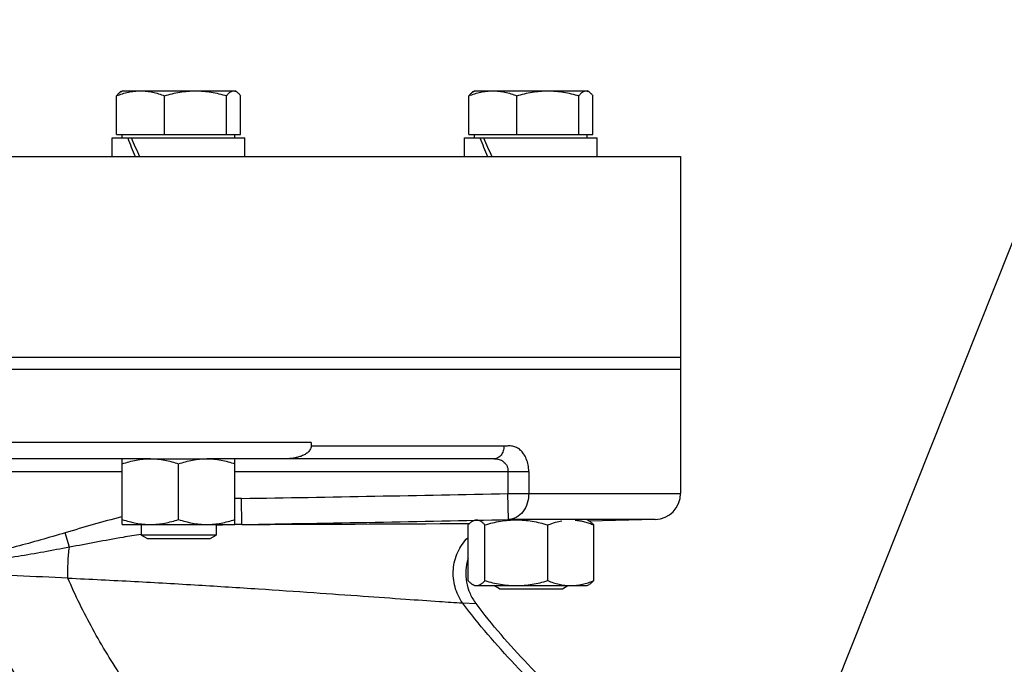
# Model space of a CAD drawing. Header units: inches. Extents: x 0 to 34, y 0 to 22.
# Tile 85 of 175: x 26.9 to 28.2, y 7.6 to 8.4. Entities that reach past the tile are written whole.
import ezdxf

# ---------------------------------------------------------------- set-up
doc = ezdxf.new("R2010")
doc.units = ezdxf.units.IN
doc.header["$LTSCALE"] = 1.87
doc.header["$MEASUREMENT"] = 0
doc.layers.get('0').update_dxf_attribs({"linetype": 'CONTINUOUS'})
for name, color, linetype in [('3_ALL_AXES', 7, 'CONTINUOUS'), ('7_ALL_FEATURES', 7, 'CONTINUOUS'), ('94_3D_NOTES', 7, 'CONTINUOUS')]:
    doc.layers.add(name, color=color, linetype=linetype)
doc.styles.get("Standard").update_dxf_attribs({"font": 'txt', "width": 0.8})
doc.dimstyles.get("Standard").update_dxf_attribs({"dimtxt": 0.14, "dimasz": 0.156, "dimexe": 0.125, "dimexo": 0.0625, "dimgap": 0.09, "dimtad": 0, "dimtih": 1, "dimtoh": 1, "dimdec": 3, "dimzin": 4, "dimdsep": 46, "dimtxsty": 'Standard', "dimblk": '_FILLED', "dimblk1": '_FILLED', "dimblk2": '_FILLED', "dimcen": 0.09, "dimadec": 0, "dimazin": 0, "dimtol": 1, "dimtp": 0.001, "dimtm": 0.001, "dimtfac": 1, "dimtdec": 3, "dimtofl": 0, "dimtmove": 0, "dimatfit": 3, "dimldrblk": '_FILLED', "dimfxl": 0, "dimtolj": 1, "dimtzin": 4, "dimarcsym": 0})

# ---------------------------------------------------------------- blocks, each defined once
blk = doc.blocks.new('_FILLED')
at = {"color": 0, "linetype": 'ByBlock'}
blk.add_solid([(0, 0), (-1, 0.2003), (-1, -0.2003)], dxfattribs=at)

msp = doc.modelspace()

# ---------------------------------------------------------------- linework, layer by layer
at = {"color": 7, "linetype": 'Continuous'}
for p, q in [((27.748739, 7.952986), (25.873802, 7.952986)), ((27.748756, 7.952986), (27.748756, 7.798396)), ((27.287543, 7.861986), (26.334968, 7.861986)), ((27.287543, 7.861986), (27.287543, 7.857486)), ((27.528238, 7.857486), (27.287543, 7.857486)), ((27.08703, 7.841736), (26.535482, 7.841736)), ((27.516234, 7.841736), (27.157342, 7.841736)), ((26.570638, 7.825986), (27.051874, 7.825986)), ((27.192499, 7.825986), (27.559209, 7.825986)), ((27.53328, 7.825986), (27.53328, 7.798396)), ((27.559209, 7.825986), (27.559209, 7.798396)), ((27.201151, 7.759762), (27.200656, 7.792251)), ((27.533958, 7.765907), (27.53328, 7.798396)), ((27.53328, 7.798396), (27.748756, 7.798396)), ((27.051842, 7.769404), (27.051055, 7.769202)), ((27.483883, 7.761003), (27.485772, 7.761013)), ((27.717107, 7.765907), (27.533958, 7.765907)), ((27.717107, 7.765907), (27.634815, 7.763752)), ((26.985863, 7.731368), (26.980561, 7.749403)), ((27.476549, 7.661938), (27.493391, 7.661023))]:
    msp.add_line(p, q, dxfattribs=at)
for centre, radius, start, end in [((27.207123, 7.371105), 0.421195, 90.879859, 91.990861), ((26.284955, 66.36546), 58.580367, 270.89565717, 271.22104309), ((27.716256, 7.798396), 0.0325, 271.5, 360), ((27.20914, 7.152249), 0.607566, 90.753299, 93.782452), ((26.28646, 66.312879), 58.560261, 270.89497646, 271.22065394), ((26.729794, 147.338438), 139.579472, 270.19348668, 270.30954648), ((26.426713, -4.592319), 12.297869, 87.4030213, 87.9946749)]:
    msp.add_arc(centre, radius, start, end, dxfattribs=at)
for points, knots in [([(27.287543, 7.857486), (27.287543, 7.855886), (27.286475, 7.852668), (27.283125, 7.849129), (27.279049, 7.846541), (27.274631, 7.844638), (27.270021, 7.843284), (27.26374, 7.842068), (27.258935, 7.841736), (27.255741, 7.841736)], [0, 0, 0, 0, 0.12508785, 0.2502134, 0.3752906, 0.50027459, 0.6252647, 0.7502278, 1, 1, 1, 1]), ([(27.528238, 7.857486), (27.528237, 7.855453), (27.527653, 7.85148), (27.525098, 7.846299), (27.521138, 7.842656), (27.517779, 7.841736), (27.516192, 7.841736)], [0, 0, 0, 0, 0.27986827, 0.54328391, 0.78145785, 1, 1, 1, 1]), ([(27.559209, 7.825986), (27.559199, 7.831295), (27.557781, 7.83909), (27.553202, 7.847793), (27.549001, 7.852686), (27.544138, 7.855995), (27.538861, 7.857669), (27.533518, 7.857724), (27.530009, 7.857485), (27.528238, 7.857486)], [0, 0, 0, 0, 0.31234703, 0.45104028, 0.57536316, 0.68781508, 0.79284942, 0.89580232, 1, 1, 1, 1]), ([(27.516192, 7.841736), (27.51823, 7.841736), (27.522295, 7.84141), (27.526897, 7.838974), (27.529926, 7.836096), (27.531899, 7.833269), (27.533131, 7.829791), (27.53328, 7.82727), (27.53328, 7.825986)], [0, 0, 0, 0, 0.23418709, 0.45986216, 0.58187819, 0.71241089, 0.852383, 1, 1, 1, 1]), ([(27.559209, 7.798396), (27.559209, 7.794266), (27.557983, 7.786153), (27.552614, 7.775553), (27.544311, 7.768048), (27.537318, 7.766017), (27.533958, 7.765907)], [0, 0, 0, 0, 0.27482491, 0.5360064, 0.77629623, 1, 1, 1, 1]), ([(26.980561, 7.749403), (26.970428, 7.746425), (26.950172, 7.740435), (26.919645, 7.731927), (26.8887, 7.724986), (26.867564, 7.722935), (26.857001, 7.722922)], [0, 0, 0, 0, 0.24998891, 0.49997607, 0.749981, 1, 1, 1, 1]), ([(27.075172, 7.74739), (27.067716, 7.746201), (27.037881, 7.741225), (27.008165, 7.735577), (26.985863, 7.731368)], [0, 0, 0, 0, 0.24962592, 1, 1, 1, 1]), ([(27.476549, 7.661938), (27.472315, 7.667922), (27.465907, 7.681541), (27.463833, 7.703922), (27.469388, 7.72567), (27.477866, 7.738059), (27.482986, 7.743258)], [0, 0, 0, 0, 0.2497603, 0.5007588, 0.75136048, 1, 1, 1, 1]), ([(26.985863, 7.731368), (26.975213, 7.729354), (26.953902, 7.725327), (26.921854, 7.719658), (26.889591, 7.715163), (26.867873, 7.713859), (26.857014, 7.713843)], [0, 0, 0, 0, 0.24973967, 0.49970348, 0.74980955, 1, 1, 1, 1]), ([(26.983933, 7.69292), (26.983838, 7.699612), (26.984052, 7.712458), (26.985086, 7.72527), (26.985863, 7.731368)], [0, 0, 0, 0, 0.52123143, 1, 1, 1, 1]), ([(27.552264, 6.456954), (27.529249, 6.481036), (27.48131, 6.52907), (27.405936, 6.599878), (27.326618, 6.670902), (27.216301, 6.766708), (27.075349, 6.886577), (26.909118, 7.033443), (26.753427, 7.18648), (26.638284, 7.322661), (26.560373, 7.437053), (26.510504, 7.524558), (26.46955, 7.614609), (26.448648, 7.676599), (26.43997, 7.707813)], [0, 0, 0, 0, 0.05894735, 0.12005612, 0.18298562, 0.2473417, 0.37860948, 0.51041981, 0.63978489, 0.76466204, 0.82519615, 0.88448868, 0.94266862, 1, 1, 1, 1]), ([(27.575919, 6.478889), (27.552947, 6.502606), (27.505158, 6.549891), (27.430123, 6.619574), (27.351287, 6.689424), (27.241802, 6.783575), (27.102079, 6.901324), (26.937389, 7.045555), (26.783155, 7.195777), (26.66898, 7.329423), (26.591606, 7.441672), (26.542014, 7.527506), (26.50118, 7.615841), (26.480242, 7.676675), (26.471518, 7.707312)], [0, 0, 0, 0, 0.05921163, 0.12052952, 0.18361826, 0.24808954, 0.37948011, 0.51130517, 0.64060077, 0.76532073, 0.82573446, 0.88487611, 0.94287374, 1, 1, 1, 1]), ([(27.631415, 6.530052), (27.608635, 6.552937), (27.561371, 6.598511), (27.4615, 6.689077), (27.329058, 6.801283), (27.166195, 6.935941), (27.005488, 7.074029), (26.854985, 7.217654), (26.743291, 7.345316), (26.667301, 7.452487), (26.61843, 7.534358), (26.577925, 7.618608), (26.556914, 7.676683), (26.548086, 7.705941)], [0, 0, 0, 0, 0.05984725, 0.12166186, 0.24985583, 0.3815164, 0.51336004, 0.64248758, 0.76684755, 0.82698645, 0.88578217, 0.94335701, 1, 1, 1, 1]), ([(27.483415, 7.717185), (27.481968, 7.712478), (27.480191, 7.702681), (27.481043, 7.687795), (27.48537, 7.673529), (27.490413, 7.664942), (27.493391, 7.661023)], [0, 0, 0, 0, 0.25001782, 0.49995737, 0.75010765, 1, 1, 1, 1]), ([(26.978251, 7.483798), (26.953166, 7.517403), (26.907421, 7.586007), (26.871499, 7.660396), (26.857044, 7.698019)], [0, 0, 0, 0, 0.50992152, 1, 1, 1, 1]), ([(27.912095, 6.784531), (27.87141, 6.822914), (27.78609, 6.897576), (27.652707, 7.0049), (27.516762, 7.111342), (27.383402, 7.218676), (27.277699, 7.311207), (27.199516, 7.387806), (27.145524, 7.445848), (27.096275, 7.505221), (27.052384, 7.566), (27.014442, 7.628234), (26.99327, 7.671238), (26.983933, 7.69292)], [0, 0, 0, 0, 0.12813489, 0.25954311, 0.39217502, 0.52366406, 0.65168816, 0.71378442, 0.77433077, 0.83320706, 0.89039111, 0.94592155, 1, 1, 1, 1]), ([(26.983933, 7.69292), (27.011679, 7.691598), (27.066014, 7.688873), (27.145335, 7.684346), (27.219934, 7.679663), (27.288537, 7.675), (27.349769, 7.670657), (27.401983, 7.666923), (27.443253, 7.664038), (27.466901, 7.662492), (27.476549, 7.661938)], [0, 0, 0, 0, 0.16882857, 0.33064359, 0.48287721, 0.62311226, 0.74855833, 0.85596944, 0.94126385, 1, 1, 1, 1]), ([(28.201824, 7.049563), (28.169559, 7.078468), (28.103523, 7.133858), (28.001978, 7.212275), (27.900705, 7.287507), (27.80184, 7.361043), (27.707569, 7.434065), (27.620238, 7.507546), (27.542332, 7.582197), (27.496741, 7.635079), (27.476549, 7.661938)], [0, 0, 0, 0, 0.13658647, 0.2716015, 0.40448868, 0.53435972, 0.66009475, 0.7804203, 0.89405167, 1, 1, 1, 1]), ([(28.205479, 7.052728), (28.173875, 7.081672), (28.109202, 7.137116), (27.977812, 7.240677), (27.846277, 7.33817), (27.721081, 7.436271), (27.635273, 7.508983), (27.55853, 7.582625), (27.513437, 7.634635), (27.493391, 7.661023)], [0, 0, 0, 0, 0.13698787, 0.2721329, 0.53470824, 0.66028904, 0.78049555, 0.89407108, 1, 1, 1, 1])]:
    msp.add_open_spline(points, degree=3, knots=knots, dxfattribs=at)
msp.add_open_spline([(27.051055, 7.769202), (27.027416, 7.763129), (27.003978, 7.756287), (26.980561, 7.749403)], degree=3, dxfattribs=at)
at = {"layer": '3_ALL_AXES', "color": 7, "linetype": 'Continuous'}
for p, q in [((27.04999, 8.299523), (27.051874, 8.300611)), ((27.051874, 8.300611), (27.192498, 8.300611)), ((27.194383, 8.299523), (27.192499, 8.300611)), ((27.489712, 8.299523), (27.491595, 8.300611)), ((27.491596, 8.300611), (27.63222, 8.300611)), ((27.634104, 8.299523), (27.63222, 8.300611)), ((27.044754, 8.246111), (27.044754, 8.294331)), ((27.104613, 8.246111), (27.104613, 8.294331)), ((27.182046, 8.246111), (27.182046, 8.294331)), ((27.199618, 8.246111), (27.199618, 8.294331)), ((27.484476, 8.246111), (27.484476, 8.294331)), ((27.544335, 8.246111), (27.544335, 8.294331)), ((27.621767, 8.246111), (27.621767, 8.294331)), ((27.63934, 8.246111), (27.63934, 8.294331)), ((27.039436, 8.218611), (27.039436, 8.242111)), ((27.044754, 8.246111), (27.199618, 8.246111)), ((27.051874, 8.242111), (27.051874, 8.246111)), ((27.192499, 8.242111), (27.192499, 8.246111)), ((27.204936, 8.218611), (27.204936, 8.242111)), ((27.479158, 8.218611), (27.479158, 8.242111)), ((27.484476, 8.246111), (27.63934, 8.246111)), ((27.491595, 8.242111), (27.491595, 8.246111)), ((27.63222, 8.242111), (27.63222, 8.246111)), ((27.644658, 8.218611), (27.644658, 8.242111)), ((25.873757, 8.218611), (27.748755, 8.218611)), ((27.748756, 8.218611), (27.748756, 7.952986)), ((25.873757, 7.968611), (27.748755, 7.968611)), ((27.748751, 7.952986), (25.873802, 7.952986)), ((27.051874, 7.759736), (27.051874, 7.841736)), ((27.080977, 7.841736), (27.163395, 7.841736)), ((27.192499, 7.759736), (27.192499, 7.841736)), ((27.122186, 7.766016), (27.122186, 7.835456)), ((27.051874, 7.759736), (27.192499, 7.759736)), ((27.075311, 7.759736), (27.075311, 7.746441)), ((27.169061, 7.759736), (27.169061, 7.746441)), ((27.483484, 7.689766), (27.483484, 7.759206)), ((27.504498, 7.689766), (27.504498, 7.759206)), ((27.582921, 7.689766), (27.582921, 7.759206)), ((27.594698, 7.763197), (27.600364, 7.764457)), ((27.634809, 7.763991), (27.63222, 7.765486)), ((27.640331, 7.689766), (27.640331, 7.759206)), ((27.169061, 7.746441), (27.075311, 7.746441)), ((27.082811, 7.742111), (27.075311, 7.746441)), ((27.161561, 7.742111), (27.169061, 7.746441)), ((27.082811, 7.742111), (27.161561, 7.742111)), ((27.491595, 7.683486), (27.489007, 7.68498)), ((27.491595, 7.683486), (27.63222, 7.683486)), ((27.522533, 7.679611), (27.515821, 7.683486)), ((27.601283, 7.679611), (27.607995, 7.683486)), ((27.63222, 7.683486), (27.634809, 7.68498)), ((27.522533, 7.679611), (27.601283, 7.679611))]:
    msp.add_line(p, q, dxfattribs=at)
for points, knots in [([(27.044754, 8.294331), (27.047174, 8.295278), (27.052048, 8.297016), (27.059507, 8.299032), (27.067064, 8.300316), (27.07215, 8.300611), (27.074684, 8.300611)], [0, 0, 0, 0, 0.25348723, 0.5043126, 0.75283862, 1, 1, 1, 1]), ([(27.050153, 8.299617), (27.049675, 8.29934), (27.048722, 8.298671), (27.047372, 8.297444), (27.046035, 8.29598), (27.045182, 8.294901), (27.044754, 8.294331)], [0, 0, 0, 0, 0.21817912, 0.45765987, 0.71864799, 1, 1, 1, 1]), ([(27.074684, 8.300611), (27.077217, 8.300611), (27.082303, 8.300316), (27.089861, 8.299032), (27.09732, 8.297016), (27.102194, 8.295278), (27.104613, 8.294331)], [0, 0, 0, 0, 0.24716141, 0.49568746, 0.7465128, 1, 1, 1, 1]), ([(27.104613, 8.294331), (27.107758, 8.295282), (27.114093, 8.297026), (27.123737, 8.299039), (27.133498, 8.300317), (27.140054, 8.300611), (27.143329, 8.300611)], [0, 0, 0, 0, 0.25042633, 0.50052651, 0.75034517, 1, 1, 1, 1]), ([(27.143329, 8.300611), (27.146605, 8.300611), (27.153161, 8.300317), (27.162922, 8.299039), (27.172566, 8.297026), (27.178901, 8.295282), (27.182046, 8.294331)], [0, 0, 0, 0, 0.24965524, 0.49947418, 0.74957406, 1, 1, 1, 1]), ([(27.182046, 8.294331), (27.182721, 8.295231), (27.183756, 8.296504), (27.185253, 8.297997), (27.186348, 8.298917), (27.187454, 8.299656), (27.18857, 8.3002), (27.189697, 8.300534), (27.190459, 8.300611), (27.190832, 8.300611)], [0, 0, 0, 0, 0.30228684, 0.43963462, 0.56737208, 0.68578963, 0.79592746, 0.89971084, 1, 1, 1, 1]), ([(27.190832, 8.300611), (27.191404, 8.300611), (27.192596, 8.300425), (27.193686, 8.299926), (27.194219, 8.299617)], [0, 0, 0, 0, 0.48169761, 1, 1, 1, 1]), ([(27.194219, 8.299617), (27.194697, 8.29934), (27.195651, 8.298671), (27.197, 8.297444), (27.198337, 8.29598), (27.199191, 8.294901), (27.199618, 8.294331)], [0, 0, 0, 0, 0.21817912, 0.45765987, 0.71864799, 1, 1, 1, 1]), ([(27.484476, 8.294331), (27.486895, 8.295278), (27.491769, 8.297016), (27.499229, 8.299032), (27.506786, 8.300316), (27.511872, 8.300611), (27.514405, 8.300611)], [0, 0, 0, 0, 0.25348746, 0.50431292, 0.75283876, 1, 1, 1, 1]), ([(27.489875, 8.299617), (27.489397, 8.29934), (27.488444, 8.298671), (27.487094, 8.297445), (27.485757, 8.29598), (27.484903, 8.294901), (27.484476, 8.294331)], [0, 0, 0, 0, 0.21817764, 0.45765775, 0.71864638, 1, 1, 1, 1]), ([(27.514405, 8.300611), (27.516939, 8.300611), (27.522025, 8.300316), (27.529582, 8.299032), (27.537042, 8.297016), (27.541916, 8.295278), (27.544335, 8.294331)], [0, 0, 0, 0, 0.24716129, 0.49568718, 0.74651257, 1, 1, 1, 1]), ([(27.544335, 8.294331), (27.54748, 8.295282), (27.553815, 8.297026), (27.563459, 8.299039), (27.57322, 8.300317), (27.579776, 8.300611), (27.583051, 8.300611)], [0, 0, 0, 0, 0.2504263, 0.50052649, 0.75034516, 1, 1, 1, 1]), ([(27.583051, 8.300611), (27.586327, 8.300611), (27.592883, 8.300317), (27.602644, 8.299039), (27.612288, 8.297026), (27.618623, 8.295282), (27.621767, 8.294331)], [0, 0, 0, 0, 0.24965526, 0.49947422, 0.7495741, 1, 1, 1, 1]), ([(27.621767, 8.294331), (27.622442, 8.295231), (27.623478, 8.296504), (27.624975, 8.297997), (27.62607, 8.298917), (27.627175, 8.299656), (27.628292, 8.3002), (27.629419, 8.300534), (27.63018, 8.300611), (27.630554, 8.300611)], [0, 0, 0, 0, 0.30228712, 0.43963488, 0.56737238, 0.68578986, 0.79592756, 0.89971087, 1, 1, 1, 1]), ([(27.630554, 8.300611), (27.631125, 8.300611), (27.632318, 8.300425), (27.633408, 8.299926), (27.63394, 8.299617)], [0, 0, 0, 0, 0.48169965, 1, 1, 1, 1]), ([(27.63394, 8.299617), (27.634419, 8.29934), (27.635372, 8.298671), (27.636722, 8.297445), (27.638059, 8.29598), (27.638912, 8.294901), (27.63934, 8.294331)], [0, 0, 0, 0, 0.21817764, 0.45765775, 0.71864638, 1, 1, 1, 1]), ([(27.051874, 7.835456), (27.054725, 7.836406), (27.060468, 7.838148), (27.069227, 7.840162), (27.078095, 7.841442), (27.084055, 7.841736), (27.08703, 7.841736)], [0, 0, 0, 0, 0.25141745, 0.50174971, 0.75114919, 1, 1, 1, 1]), ([(27.08703, 7.841736), (27.090005, 7.841736), (27.095964, 7.841442), (27.104832, 7.840162), (27.113591, 7.838148), (27.119335, 7.836406), (27.122186, 7.835456)], [0, 0, 0, 0, 0.2488512, 0.49825079, 0.74858291, 1, 1, 1, 1]), ([(27.122186, 7.835456), (27.125037, 7.836406), (27.130781, 7.838148), (27.13954, 7.840162), (27.148408, 7.841442), (27.154368, 7.841736), (27.157342, 7.841736)], [0, 0, 0, 0, 0.25141774, 0.50175012, 0.75114951, 1, 1, 1, 1]), ([(27.157342, 7.841736), (27.160317, 7.841736), (27.166277, 7.841442), (27.175145, 7.840162), (27.183904, 7.838148), (27.189647, 7.836406), (27.192499, 7.835456)], [0, 0, 0, 0, 0.2488505, 0.49824989, 0.74858226, 1, 1, 1, 1]), ([(27.051874, 7.766016), (27.054725, 7.765065), (27.060468, 7.763323), (27.069227, 7.761309), (27.078095, 7.760029), (27.084055, 7.759736), (27.08703, 7.759736)], [0, 0, 0, 0, 0.25141745, 0.50174971, 0.75114919, 1, 1, 1, 1]), ([(27.08703, 7.759736), (27.090005, 7.759736), (27.095964, 7.760029), (27.104832, 7.761309), (27.113591, 7.763323), (27.119335, 7.765065), (27.122186, 7.766016)], [0, 0, 0, 0, 0.2488512, 0.49825079, 0.74858291, 1, 1, 1, 1]), ([(27.122186, 7.766016), (27.125037, 7.765065), (27.130781, 7.763323), (27.13954, 7.761309), (27.148408, 7.760029), (27.154368, 7.759736), (27.157342, 7.759736)], [0, 0, 0, 0, 0.25141774, 0.50175012, 0.75114951, 1, 1, 1, 1]), ([(27.157342, 7.759736), (27.160317, 7.759736), (27.166277, 7.760029), (27.175145, 7.761309), (27.183904, 7.763323), (27.189647, 7.765065), (27.192499, 7.766016)], [0, 0, 0, 0, 0.2488505, 0.49824989, 0.74858226, 1, 1, 1, 1]), ([(27.483484, 7.759206), (27.483934, 7.759707), (27.484834, 7.760665), (27.48623, 7.761979), (27.487637, 7.763116), (27.488613, 7.763763), (27.489103, 7.764046)], [0, 0, 0, 0, 0.27164915, 0.52917906, 0.77195145, 1, 1, 1, 1]), ([(27.489103, 7.764046), (27.489497, 7.764274), (27.490289, 7.764683), (27.491517, 7.765142), (27.492752, 7.765422), (27.493581, 7.765486), (27.493991, 7.765486)], [0, 0, 0, 0, 0.26500455, 0.51770124, 0.76129528, 1, 1, 1, 1]), ([(27.493991, 7.765486), (27.494437, 7.765486), (27.495341, 7.765411), (27.496684, 7.765079), (27.498018, 7.764537), (27.499341, 7.763799), (27.500653, 7.76288), (27.501954, 7.761796), (27.503245, 7.760562), (27.504081, 7.759671), (27.504498, 7.759206)], [0, 0, 0, 0, 0.10618486, 0.21492207, 0.32836138, 0.44805811, 0.57491004, 0.70926765, 0.85107319, 1, 1, 1, 1]), ([(27.504498, 7.759206), (27.507683, 7.760158), (27.514101, 7.761902), (27.523868, 7.763914), (27.533753, 7.765192), (27.540393, 7.765486), (27.54371, 7.765486)], [0, 0, 0, 0, 0.25031723, 0.50039167, 0.75025611, 1, 1, 1, 1]), ([(27.54371, 7.765486), (27.547027, 7.765486), (27.553666, 7.765192), (27.563551, 7.763914), (27.573319, 7.761902), (27.579736, 7.760158), (27.582921, 7.759206)], [0, 0, 0, 0, 0.2497439, 0.49960835, 0.74968277, 1, 1, 1, 1]), ([(27.582921, 7.759206), (27.583889, 7.7596), (27.587748, 7.761117), (27.591698, 7.762408), (27.594698, 7.763197)], [0, 0, 0, 0, 0.25201411, 1, 1, 1, 1]), ([(27.617257, 7.765226), (27.619217, 7.765046), (27.623137, 7.764498), (27.628947, 7.76317), (27.634692, 7.761396), (27.638459, 7.75997), (27.640331, 7.759206)], [0, 0, 0, 0, 0.24674386, 0.4953831, 0.74641529, 1, 1, 1, 1]), ([(27.640331, 7.759206), (27.639881, 7.759707), (27.638981, 7.760665), (27.637586, 7.761979), (27.636179, 7.763116), (27.635203, 7.763763), (27.634713, 7.764046)], [0, 0, 0, 0, 0.27164915, 0.52917906, 0.77195145, 1, 1, 1, 1]), ([(27.483484, 7.689766), (27.483934, 7.689264), (27.484834, 7.688307), (27.48623, 7.686992), (27.487637, 7.685855), (27.488613, 7.685208), (27.489103, 7.684925)], [0, 0, 0, 0, 0.27164916, 0.52917907, 0.77195146, 1, 1, 1, 1]), ([(27.489103, 7.684925), (27.489497, 7.684697), (27.490289, 7.684288), (27.491517, 7.683829), (27.492752, 7.683549), (27.493581, 7.683486), (27.493991, 7.683486)], [0, 0, 0, 0, 0.26500454, 0.51770123, 0.76129527, 1, 1, 1, 1]), ([(27.493991, 7.683486), (27.494437, 7.683486), (27.495341, 7.683561), (27.496684, 7.683892), (27.498018, 7.684434), (27.499341, 7.685172), (27.500653, 7.686091), (27.501954, 7.687175), (27.503245, 7.688409), (27.504081, 7.6893), (27.504498, 7.689766)], [0, 0, 0, 0, 0.10618486, 0.21492207, 0.32836138, 0.44805811, 0.57491003, 0.70926764, 0.85107319, 1, 1, 1, 1]), ([(27.504498, 7.689766), (27.507683, 7.688814), (27.514101, 7.687069), (27.523868, 7.685057), (27.533753, 7.683779), (27.540393, 7.683486), (27.54371, 7.683486)], [0, 0, 0, 0, 0.25031723, 0.50039167, 0.75025611, 1, 1, 1, 1]), ([(27.54371, 7.683486), (27.547027, 7.683486), (27.553666, 7.683779), (27.563551, 7.685057), (27.573319, 7.687069), (27.579736, 7.688814), (27.582921, 7.689766)], [0, 0, 0, 0, 0.2497439, 0.49960835, 0.74968277, 1, 1, 1, 1]), ([(27.582921, 7.689766), (27.58524, 7.688819), (27.58991, 7.687083), (27.597064, 7.685065), (27.604315, 7.683781), (27.609196, 7.683486), (27.611626, 7.683486)], [0, 0, 0, 0, 0.25413821, 0.50511947, 0.75337081, 1, 1, 1, 1]), ([(27.611626, 7.683486), (27.614057, 7.683486), (27.618938, 7.683781), (27.626188, 7.685065), (27.633343, 7.687083), (27.638013, 7.688819), (27.640331, 7.689766)], [0, 0, 0, 0, 0.24662921, 0.49488054, 0.7458618, 1, 1, 1, 1]), ([(27.640331, 7.689766), (27.639881, 7.689264), (27.638981, 7.688307), (27.637586, 7.686992), (27.636179, 7.685855), (27.635203, 7.685208), (27.634713, 7.684925)], [0, 0, 0, 0, 0.27164916, 0.52917907, 0.77195146, 1, 1, 1, 1])]:
    msp.add_open_spline(points, degree=3, knots=knots, dxfattribs=at)
at = {"layer": '7_ALL_FEATURES', "color": 7, "linetype": 'Continuous'}
for p, q in [((27.039436, 8.242111), (27.204935, 8.242111)), ((27.479158, 8.242111), (27.644657, 8.242111))]:
    msp.add_line(p, q, dxfattribs=at)
for centre, start_param, end_param in [((27.122186, 8.222941), 1.28057465, 1.44494176), ((27.122186, 8.234691), 1.36293376, 1.52715412), ((27.561908, 8.222941), 1.28057465, 1.44494176), ((27.561908, 8.234691), 1.36293376, 1.52715412)]:
    msp.add_ellipse(centre, major_axis=(-0.068958, 0.141585), ratio=0.32307331, start_param=start_param, end_param=end_param, dxfattribs=at)

# ---------------------------------------------------------------- leaders
at = {"layer": '94_3D_NOTES', "color": 2, "linetype": 'Continuous', "annotation_type": 0, "has_hookline": 1, "hookline_direction": 1, "text_width": 1.271864}
msp.add_leader([(27.849867, 7.32539), (28.273361, 8.389292), (28.453361, 8.389292)], dimstyle='Standard', override={"dimtad": 0}, dxfattribs=at)

doc.saveas('drawing.dxf')
